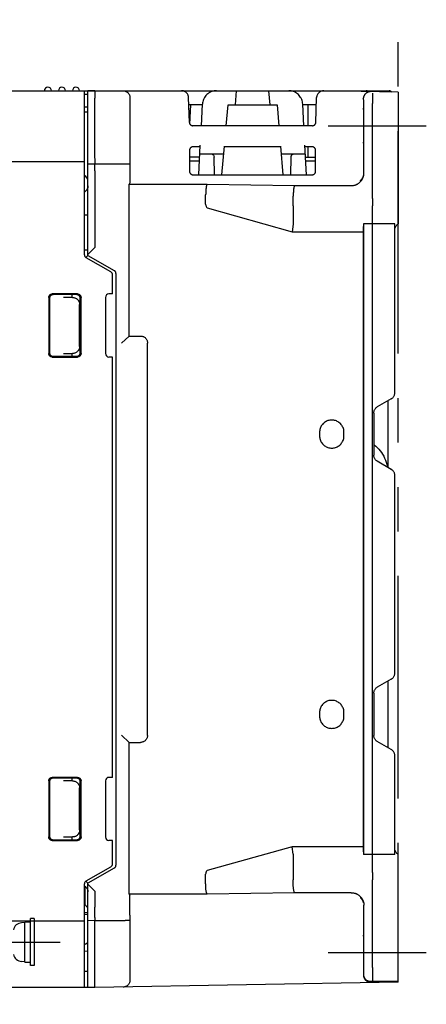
# Model space of a CAD drawing. Header units: millimetres. Extents: x 35 to 881, y -220 to 647.
# Tile 37 of 41: x 644 to 702, y 147 to 288. Entities that reach past the tile are written whole.
import ezdxf

# ---------------------------------------------------------------- set-up
doc = ezdxf.new("R2010")
doc.units = ezdxf.units.MM
doc.linetypes.add('PHANTOMX2', pattern=[127, 63.5, -12.7, 12.7, -12.7, 12.7, -12.7])
for name, color, linetype in [('10', 3, 'CONTINUOUS'), ('12', 7, 'CONTINUOUS'), ('17', 6, 'CONTINUOUS'), ('18', 1, 'PHANTOMX2')]:
    doc.layers.add(name, color=color, linetype=linetype)

msp = doc.modelspace()

# ---------------------------------------------------------------- linework, layer by layer
at = {"layer": '10'}
for p, q in [((559.51, 277.57), (696.71, 277.57)), ((653.21, 254.17), (653.21, 277.57)), ((653.21, 277.07), (653.71, 277.07)), ((654.71, 277.57), (653.71, 277.56)), ((653.71, 254.08), (653.71, 277.56)), ((654.72, 277.52), (654.71, 277.57)), ((654.71, 277.31), (654.71, 277.11)), ((654.71, 277.11), (654.71, 276.96)), ((654.71, 276.96), (654.71, 276.52)), ((674.89, 277.57), (674.71, 275.57)), ((679.71, 275.57), (679.54, 277.57)), ((698.01, 277.37), (687.37, 277.56)), ((694.33, 277.14), (694.33, 277.04)), ((694.33, 277.04), (694.33, 276.9)), ((694.33, 276.9), (694.33, 276.74)), ((698.01, 277.37), (698.01, 258.57)), ((654.71, 268.05), (654.71, 276.52)), ((659.71, 276.57), (659.71, 276.55)), ((659.71, 276.55), (659.71, 267.22)), ((668.2, 273.06), (668.07, 276.61)), ((670.05, 275.57), (668.11, 275.57)), ((668.27, 272.81), (668.41, 275.57)), ((669.9, 272.57), (670.06, 275.68)), ((673.45, 272.57), (673.71, 275.57)), ((673.71, 275.57), (680.71, 275.57)), ((680.71, 275.57), (680.98, 272.57)), ((684.53, 272.57), (684.37, 275.68)), ((686.32, 275.57), (684.38, 275.57)), ((685.1, 275.57), (685.09, 272.57)), ((686.23, 273.06), (686.36, 276.59)), ((693.02, 276.45), (693.02, 276.41)), ((693.11, 276.23), (693.02, 276.41)), ((693.11, 265.84), (693.11, 275.73)), ((694.32, 276.09), (694.31, 275.73)), ((694.31, 262.19), (694.31, 275.73)), ((694.33, 276.44), (694.32, 276.09)), ((694.33, 276.74), (694.33, 276.44)), ((653.21, 275.27), (653.71, 275.27)), ((653.21, 274.55), (653.71, 274.56)), ((693.06, 274.8), (693.05, 274.61)), ((693.05, 274.61), (693.05, 274.24)), ((693.05, 274.24), (693.05, 273.8)), ((693.08, 274.8), (693.07, 274.94)), ((693.08, 274.61), (693.08, 274.8)), ((693.08, 274.37), (693.08, 274.61)), ((693.09, 273.95), (693.08, 274.37)), ((693.05, 273.8), (693.05, 273.29)), ((693.05, 273.29), (693.05, 272.76)), ((693.05, 272.76), (693.05, 272.21)), ((693.09, 273.47), (693.09, 273.95)), ((693.09, 272.94), (693.09, 273.47)), ((693.09, 272.39), (693.09, 272.94)), ((685.73, 272.57), (668.7, 272.57)), ((693.05, 272.21), (693.05, 271.68)), ((693.05, 271.68), (693.05, 271.19)), ((693.08, 270.91), (693.09, 271.35)), ((693.09, 271.85), (693.09, 272.39)), ((693.09, 271.35), (693.09, 271.85)), ((693.05, 271.19), (693.05, 270.77)), ((693.05, 270.77), (693.05, 270.54)), ((693.05, 270.54), (693.06, 270.35)), ((693.06, 270.35), (693.06, 270.21)), ((693.08, 270.54), (693.08, 270.91)), ((693.08, 270.35), (693.08, 270.54)), ((668.22, 269.07), (668.22, 266.08)), ((669.74, 269.57), (668.72, 269.57)), ((669.53, 265.58), (669.75, 269.79)), ((669.69, 268.57), (673.1, 268.57)), ((672.84, 265.58), (673.2, 269.66)), ((681.24, 269.57), (673.19, 269.57)), ((681.59, 265.58), (681.23, 269.66)), ((681.33, 268.57), (684.74, 268.57)), ((684.9, 265.58), (684.68, 269.79)), ((685.71, 269.57), (684.69, 269.57)), ((685.08, 269.57), (685.08, 268.07)), ((686.21, 266.08), (686.21, 269.07)), ((559.54, 267.47), (653.21, 267.47)), ((653.71, 267.13), (654.71, 267.15)), ((654.71, 267.55), (654.71, 267.15)), ((654.71, 267.15), (659.71, 267.15)), ((659.71, 267.22), (659.71, 266.81)), ((669.66, 268.07), (668.22, 268.07)), ((668.22, 267.57), (669.63, 267.57)), ((671.77, 265.58), (671.72, 268.08)), ((682.66, 265.58), (682.71, 268.08)), ((684.77, 268.07), (686.21, 268.07)), ((684.8, 267.57), (686.21, 267.57)), ((654.71, 266.74), (654.71, 266.93)), ((654.71, 266.15), (654.71, 266.42)), ((654.71, 266.15), (654.71, 255.22)), ((659.71, 266.03), (659.7, 265.68)), ((659.71, 266.81), (659.71, 266.41)), ((659.71, 266.41), (659.71, 266.03)), ((659.67, 264.43), (659.59, 264.22)), ((659.59, 264.22), (670.72, 264.22)), ((668.72, 265.58), (685.71, 265.58)), ((670.72, 264.22), (683.22, 264.04)), ((692.59, 264.74), (692.59, 264.73)), ((693, 265.38), (692.99, 265.37)), ((692.99, 265.37), (692.99, 265.36)), ((692.99, 265.36), (692.99, 265.35)), ((693.01, 265.42), (693, 265.41)), ((693, 265.41), (693, 265.4)), ((693, 265.4), (693, 265.4)), ((693, 265.4), (693, 265.39)), ((693, 265.39), (693, 265.38)), ((693.02, 265.46), (693.01, 265.45)), ((693.01, 265.45), (693.01, 265.45)), ((693.01, 265.45), (693.01, 265.44)), ((693.01, 265.44), (693.01, 265.44)), ((693.01, 265.44), (693.01, 265.43)), ((693.01, 265.43), (693.01, 265.43)), ((693.01, 265.43), (693.01, 265.42)), ((693.02, 265.48), (693.02, 265.47)), ((693.02, 265.47), (693.02, 265.46)), ((693.02, 265.46), (693.02, 265.46)), ((693.02, 265.46), (693.02, 265.46)), ((659.57, 263.71), (659.58, 263.88)), ((659.57, 263.52), (659.57, 263.71)), ((659.57, 263.31), (659.57, 263.52)), ((659.57, 263.08), (659.57, 263.31)), ((659.57, 262.84), (659.57, 263.08)), ((659.57, 242.57), (659.57, 262.84)), ((683.22, 264.04), (691.29, 264.04)), ((670.51, 262.72), (670.51, 262.72)), ((670.51, 261.39), (670.51, 262.72)), ((683.01, 262.19), (683.01, 262.54)), ((694.31, 262.19), (694.32, 261.84)), ((694.32, 261.84), (694.32, 261.51)), ((670.72, 260.85), (682.87, 257.45)), ((683.01, 261.13), (683.01, 258.53)), ((694.31, 166.01), (694.31, 261.13)), ((653.71, 259.81), (653.21, 259.82)), ((693.04, 258.57), (693.03, 258.43)), ((694.31, 258.57), (693.04, 258.57)), ((693.04, 258.57), (693.04, 168.57)), ((697.51, 258.6), (694.31, 258.57)), ((697.51, 234.47), (697.51, 258.6)), ((683.01, 258.51), (682.87, 257.45)), ((682.87, 257.45), (693.01, 257.45)), ((693.01, 257.45), (693.02, 169.58)), ((653.71, 254.83), (653.21, 254.82)), ((654.71, 255.22), (653.71, 254.22)), ((653.41, 253.78), (653.71, 254.08)), ((656.96, 251.72), (653.46, 253.74)), ((653.71, 254.08), (657.46, 251.91)), ((657.21, 248.58), (657.21, 251.28)), ((657.71, 251.48), (657.71, 167.06)), ((648.11, 248.07), (648.11, 240.07)), ((648.22, 247.97), (648.22, 240.18)), ((652.22, 248.57), (648.61, 248.57)), ((652.11, 248.47), (648.72, 248.46)), ((651.44, 248.07), (650.23, 248.07)), ((651.44, 248.07), (651.44, 248.47)), ((651.52, 248.08), (651.44, 248.08)), ((652.61, 240.18), (652.61, 247.97)), ((652.72, 240.07), (652.72, 248.07)), ((656.21, 248.08), (656.21, 240.07)), ((657.21, 248.58), (656.71, 248.58)), ((652.52, 241.07), (652.52, 247.08)), ((659.57, 242.57), (658.52, 241.53)), ((659.57, 242.57), (661.21, 242.57)), ((662.21, 185.57), (662.21, 241.57)), ((648.61, 239.57), (652.22, 239.57)), ((648.72, 239.68), (652.11, 239.68)), ((650.23, 240.07), (651.44, 240.07)), ((651.44, 240.07), (651.52, 240.07)), ((651.44, 239.68), (651.44, 240.07)), ((657.21, 239.56), (656.71, 239.57)), ((657.21, 179.58), (657.21, 239.56)), ((697.01, 233.6), (695.01, 232.45)), ((696.51, 233.31), (696.51, 233.07)), ((696.51, 233.07), (696.51, 223.83)), ((694.51, 231.58), (694.51, 225.56)), ((686.76, 228.82), (686.76, 228.32)), ((690.26, 228.32), (690.26, 228.82)), ((696.06, 225.15), (696.18, 224.87)), ((697.01, 223.54), (695.01, 224.7)), ((696.28, 224.58), (696.37, 224.28)), ((696.37, 224.28), (696.43, 223.99)), ((696.43, 223.99), (696.45, 223.87)), ((697.51, 194.47), (697.51, 222.68)), ((697.01, 193.6), (695.01, 192.45)), ((696.51, 193.32), (696.51, 183.83)), ((694.51, 191.58), (694.51, 185.56)), ((686.76, 188.82), (686.76, 188.32)), ((690.26, 188.32), (690.26, 188.82)), ((659.57, 184.57), (658.52, 185.62)), ((659.57, 184.57), (661.21, 184.57)), ((659.57, 164.31), (659.57, 184.57)), ((697.01, 183.54), (695.01, 184.7)), ((697.51, 168.55), (697.51, 182.68)), ((648.11, 179.07), (648.11, 171.07)), ((648.22, 178.97), (648.22, 171.18)), ((652.22, 179.57), (648.61, 179.57)), ((652.11, 179.47), (648.72, 179.46)), ((651.44, 179.07), (650.23, 179.07)), ((651.44, 179.07), (651.44, 179.47)), ((651.52, 179.08), (651.44, 179.08)), ((652.61, 171.18), (652.61, 178.97)), ((652.72, 171.07), (652.72, 179.07)), ((656.21, 179.08), (656.21, 171.07)), ((657.21, 179.58), (656.71, 179.58)), ((652.52, 172.07), (652.52, 178.08)), ((648.61, 170.57), (652.22, 170.57)), ((648.72, 170.68), (652.11, 170.68)), ((650.23, 171.07), (651.44, 171.07)), ((651.44, 171.07), (651.52, 171.07)), ((651.44, 170.68), (651.44, 171.07)), ((657.21, 170.56), (656.71, 170.57)), ((657.21, 167.26), (657.21, 170.56)), ((682.87, 169.69), (670.72, 166.29)), ((693.01, 169.69), (682.87, 169.69)), ((683.01, 168.63), (682.87, 169.69)), ((683.01, 168.61), (683.01, 166.01)), ((694.31, 168.57), (693.04, 168.57)), ((697.51, 168.55), (694.31, 168.57)), ((698.01, 150.33), (698.01, 168.57)), ((653.46, 164.81), (656.96, 166.83)), ((657.46, 166.63), (653.71, 164.47)), ((683.01, 166.01), (683.01, 166.01)), ((694.31, 166.01), (694.32, 165.74)), ((653.71, 164.46), (653.41, 164.77)), ((653.71, 149.59), (653.71, 164.46)), ((670.51, 164.43), (670.51, 165.75)), ((683.01, 164.6), (683.01, 164.95)), ((694.31, 152.46), (694.31, 164.95)), ((694.32, 165.74), (694.32, 165.42)), ((653.21, 149.57), (653.21, 164.38)), ((653.31, 161.42), (653.31, 164.03)), ((653.71, 164.32), (654.71, 163.32)), ((654.71, 163.32), (654.71, 161.07)), ((659.57, 164.07), (659.57, 164.31)), ((659.57, 163.84), (659.57, 164.07)), ((659.57, 163.63), (659.57, 163.84)), ((659.57, 163.44), (659.57, 163.63)), ((659.58, 163.27), (659.57, 163.44)), ((659.58, 163.13), (659.58, 163.27)), ((683.22, 163.1), (670.72, 162.93)), ((691.29, 163.1), (683.22, 163.1)), ((670.72, 162.93), (659.59, 162.93)), ((659.59, 162.93), (659.67, 162.72)), ((659.7, 161.47), (659.7, 161.79)), ((692.99, 161.79), (693, 161.78)), ((693, 161.78), (693, 161.77)), ((693, 161.77), (693, 161.76)), ((693, 161.76), (693, 161.75)), ((693, 161.75), (693.01, 161.74)), ((693.01, 161.74), (693.01, 161.74)), ((693.01, 161.74), (693.01, 161.73)), ((693.01, 161.73), (693.01, 161.72)), ((693.01, 161.72), (693.01, 161.72)), ((693.01, 161.72), (693.01, 161.71)), ((693.01, 161.71), (693.01, 161.71)), ((693.01, 161.71), (693.02, 161.7)), ((693.02, 161.7), (693.02, 161.7)), ((693.02, 161.7), (693.02, 161.69)), ((693.02, 161.69), (693.02, 161.69)), ((693.02, 161.69), (693.02, 161.68)), ((693.02, 161.68), (693.02, 161.68)), ((693.02, 161.68), (693.02, 161.68)), ((653.71, 160.97), (653.21, 161.47)), ((653.71, 160.28), (653.21, 160.27)), ((654.71, 160.49), (654.71, 160.72)), ((654.71, 160.16), (654.71, 160.24)), ((659.71, 161.12), (659.7, 161.47)), ((659.71, 160.74), (659.71, 161.12)), ((659.71, 160.34), (659.71, 160.74)), ((659.71, 159.93), (659.71, 160.34)), ((693.11, 152.46), (693.11, 161.32)), ((636.64, 159.12), (653.21, 159.12)), ((653.71, 160.01), (653.21, 160)), ((654.71, 159.12), (653.71, 159.14)), ((654.71, 159.6), (654.71, 160.07)), ((658.71, 159.12), (654.71, 159.12)), ((654.71, 150.54), (654.71, 159.12)), ((654.72, 159.52), (654.72, 159.56)), ((654.72, 159.41), (654.72, 159.52)), ((659.71, 159.93), (659.71, 150.67)), ((693.06, 156.71), (693.05, 156.5)), ((693.05, 156.5), (693.05, 156.1)), ((693.05, 156.1), (693.05, 155.63)), ((693.08, 156.8), (693.07, 156.94)), ((693.08, 156.61), (693.08, 156.8)), ((693.08, 156.37), (693.08, 156.61)), ((693.09, 155.95), (693.08, 156.37)), ((653.71, 154.78), (653.21, 154.75)), ((653.71, 155.95), (653.31, 155.75)), ((693.05, 155.63), (693.05, 155.12)), ((693.05, 155.12), (693.05, 151.34)), ((693.09, 155.47), (693.09, 155.95)), ((693.09, 154.94), (693.09, 155.47)), ((693.09, 151.43), (693.09, 154.94)), ((653.71, 151.87), (653.21, 151.89)), ((694.31, 152.46), (694.32, 152.02)), ((694.32, 152.02), (694.33, 151.6)), ((654.71, 150.4), (654.71, 150.54)), ((654.71, 150.25), (654.71, 150.4)), ((698.01, 150.41), (694.06, 150.34)), ((698.01, 150.5), (694.11, 150.43)), ((694.33, 151.6), (694.33, 151.23)), ((694.33, 151.23), (694.33, 151.01)), ((694.33, 151.01), (694.34, 150.82)), ((653.21, 149.57), (638.06, 149.57)), ((654.71, 149.57), (653.21, 149.6)), ((698.01, 150.33), (654.71, 149.57)), ((654.71, 150.12), (654.71, 150.25)), ((654.71, 149.93), (654.71, 150.12)), ((654.71, 149.78), (654.71, 149.93)), ((654.71, 149.67), (654.71, 149.78)), ((654.71, 149.63), (654.71, 149.67)), ((654.71, 149.57), (654.71, 149.6))]:
    msp.add_line(p, q, dxfattribs=at)
for points in [[(654.72, 277.52), (654.71, 277.51), (654.71, 277.5), (654.71, 277.47), (654.71, 277.44), (654.71, 277.41), (654.71, 277.31)], [(658.73, 277.57), (658.84, 277.56), (658.94, 277.54), (659.03, 277.51), (659.13, 277.48), (659.21, 277.43), (659.29, 277.38), (659.37, 277.32), (659.43, 277.26), (659.49, 277.19), (659.54, 277.13), (659.58, 277.06), (659.62, 276.99), (659.65, 276.92), (659.67, 276.85), (659.69, 276.78), (659.7, 276.71), (659.71, 276.64), (659.71, 276.57)], [(668.07, 276.61), (668.07, 276.7), (668.05, 276.79), (668.03, 276.87), (668, 276.96), (667.96, 277.04), (667.91, 277.12), (667.86, 277.19), (667.8, 277.26), (667.74, 277.32), (667.67, 277.38), (667.59, 277.43), (667.51, 277.47), (667.43, 277.51), (667.34, 277.54), (667.25, 277.56), (667.16, 277.57), (667.07, 277.57)], [(672.06, 277.57), (671.89, 277.57), (671.72, 277.55), (671.56, 277.51), (671.39, 277.46), (671.24, 277.4), (671.09, 277.32), (670.94, 277.24), (670.81, 277.14), (670.68, 277.02), (670.56, 276.9), (670.46, 276.77), (670.36, 276.63), (670.28, 276.49), (670.21, 276.33), (670.15, 276.18), (670.1, 276.01), (670.07, 275.85), (670.06, 275.68)], [(684.37, 275.68), (684.35, 275.85), (684.32, 276.01), (684.28, 276.18), (684.22, 276.33), (684.15, 276.49), (684.07, 276.63), (683.97, 276.77), (683.87, 276.9), (683.75, 277.02), (683.62, 277.14), (683.49, 277.24), (683.34, 277.32), (683.19, 277.4), (683.04, 277.46), (682.87, 277.51), (682.71, 277.55), (682.54, 277.57), (682.37, 277.57)], [(687.37, 277.56), (687.28, 277.55), (687.19, 277.54), (687.1, 277.52), (687.01, 277.5), (686.93, 277.46), (686.85, 277.42), (686.77, 277.37), (686.7, 277.31), (686.63, 277.25), (686.57, 277.18), (686.52, 277.11), (686.47, 277.03), (686.43, 276.95), (686.4, 276.86), (686.38, 276.77), (686.36, 276.68), (686.36, 276.59)], [(687.86, 277.55), (687.88, 277.55), (687.95, 277.57), (688.02, 277.57)], [(694.33, 277.23), (694.33, 277.22), (694.33, 277.2), (694.33, 277.18), (694.33, 277.14)], [(693.07, 275.07), (693.07, 275.07), (693.06, 275.06), (693.06, 275.03), (693.06, 274.99), (693.06, 274.94), (693.06, 274.8)], [(693.07, 274.94), (693.07, 274.99), (693.07, 275.03), (693.07, 275.06), (693.07, 275.07), (693.07, 275.07)], [(668.2, 273.06), (668.2, 273), (668.21, 272.95), (668.23, 272.9), (668.25, 272.85), (668.28, 272.8), (668.31, 272.75), (668.35, 272.71), (668.39, 272.68), (668.44, 272.65), (668.49, 272.62), (668.54, 272.6), (668.59, 272.59), (668.64, 272.58), (668.7, 272.57)], [(685.73, 272.57), (685.79, 272.58), (685.84, 272.59), (685.89, 272.6), (685.94, 272.62), (685.99, 272.65), (686.04, 272.68), (686.08, 272.71), (686.12, 272.75), (686.15, 272.8), (686.18, 272.85), (686.2, 272.9), (686.22, 272.95), (686.23, 273), (686.23, 273.06)], [(693.06, 270.21), (693.06, 270.15), (693.06, 270.12), (693.06, 270.09), (693.07, 270.08), (693.07, 270.07)], [(693.07, 270.07), (693.07, 270.08), (693.07, 270.09), (693.07, 270.12), (693.07, 270.15), (693.07, 270.21), (693.08, 270.35)], [(668.72, 269.57), (668.66, 269.57), (668.61, 269.56), (668.56, 269.55), (668.51, 269.53), (668.47, 269.5), (668.42, 269.48), (668.38, 269.44), (668.35, 269.41), (668.31, 269.37), (668.28, 269.32), (668.26, 269.27), (668.24, 269.23), (668.23, 269.18), (668.22, 269.12), (668.22, 269.07)], [(671.22, 268.57), (671.26, 268.57), (671.3, 268.57), (671.34, 268.56), (671.38, 268.55), (671.43, 268.53), (671.47, 268.51), (671.51, 268.48), (671.56, 268.45), (671.6, 268.41), (671.64, 268.36), (671.67, 268.3), (671.7, 268.23), (671.72, 268.16), (671.72, 268.08)], [(682.71, 268.08), (682.71, 268.16), (682.73, 268.23), (682.76, 268.3), (682.79, 268.36), (682.83, 268.41), (682.87, 268.45), (682.92, 268.48), (682.96, 268.51), (683, 268.53), (683.05, 268.55), (683.09, 268.56), (683.13, 268.57), (683.17, 268.57), (683.21, 268.57)], [(686.21, 269.07), (686.21, 269.12), (686.2, 269.18), (686.19, 269.23), (686.17, 269.27), (686.15, 269.32), (686.12, 269.37), (686.08, 269.41), (686.05, 269.44), (686.01, 269.48), (685.96, 269.5), (685.92, 269.53), (685.87, 269.55), (685.82, 269.56), (685.76, 269.57), (685.71, 269.57)], [(654.72, 267.75), (654.72, 267.79), (654.71, 268.05)], [(654.71, 267.55), (654.72, 267.55), (654.72, 267.57), (654.72, 267.58), (654.72, 267.61), (654.72, 267.63), (654.72, 267.75)], [(654.71, 266.93), (654.71, 267.03), (654.71, 267.07), (654.71, 267.1), (654.71, 267.13), (654.71, 267.14), (654.71, 267.15)], [(654.71, 266.42), (654.71, 266.66), (654.71, 266.74)], [(659.7, 265.68), (659.7, 265.36), (659.7, 265.21), (659.7, 265.08), (659.69, 264.96), (659.69, 264.84), (659.69, 264.75), (659.68, 264.66), (659.68, 264.59), (659.68, 264.53), (659.67, 264.48), (659.67, 264.45), (659.67, 264.43)], [(668.22, 266.08), (668.22, 266.02), (668.23, 265.97), (668.24, 265.92), (668.26, 265.87), (668.29, 265.83), (668.31, 265.78), (668.35, 265.74), (668.38, 265.71), (668.42, 265.67), (668.47, 265.64), (668.52, 265.62), (668.56, 265.6), (668.61, 265.59), (668.67, 265.58), (668.72, 265.58)], [(685.71, 265.58), (685.76, 265.58), (685.82, 265.59), (685.87, 265.6), (685.91, 265.62), (685.96, 265.64), (686.01, 265.67), (686.05, 265.71), (686.08, 265.74), (686.12, 265.78), (686.14, 265.83), (686.17, 265.87), (686.19, 265.92), (686.2, 265.97), (686.21, 266.02), (686.21, 266.08)], [(659.58, 263.88), (659.58, 264.02), (659.58, 264.07), (659.58, 264.12), (659.59, 264.16), (659.59, 264.19), (659.59, 264.21), (659.59, 264.22)], [(692.99, 265.35), (692.98, 265.34), (692.98, 265.34), (692.98, 265.33), (692.98, 265.33), (692.98, 265.32), (692.97, 265.31), (692.97, 265.31), (692.97, 265.3), (692.97, 265.29), (692.96, 265.28), (692.96, 265.27), (692.96, 265.27), (692.95, 265.26), (692.95, 265.25), (692.95, 265.24), (692.94, 265.22), (692.94, 265.21), (692.93, 265.2), (692.92, 265.19), (692.92, 265.17), (692.91, 265.16), (692.91, 265.15), (692.9, 265.13), (692.89, 265.12), (692.88, 265.11), (692.88, 265.1), (692.87, 265.08), (692.87, 265.07), (692.86, 265.06), (692.85, 265.05), (692.85, 265.04), (692.84, 265.03), (692.84, 265.02), (692.83, 265.01), (692.82, 265.01), (692.82, 265), (692.81, 264.99), (692.81, 264.98), (692.8, 264.97), (692.8, 264.97), (692.79, 264.96), (692.79, 264.95), (692.78, 264.95), (692.78, 264.94), (692.77, 264.93), (692.77, 264.93), (692.76, 264.92), (692.76, 264.91), (692.75, 264.91), (692.75, 264.9), (692.75, 264.9), (692.74, 264.89), (692.74, 264.88), (692.73, 264.88), (692.73, 264.87), (692.72, 264.87), (692.72, 264.86), (692.71, 264.86), (692.71, 264.85), (692.71, 264.85), (692.7, 264.84), (692.7, 264.84), (692.69, 264.83), (692.69, 264.83), (692.68, 264.83), (692.68, 264.82), (692.68, 264.82), (692.67, 264.81), (692.67, 264.81), (692.66, 264.8), (692.66, 264.8), (692.66, 264.8), (692.65, 264.79), (692.65, 264.79), (692.65, 264.79), (692.64, 264.78), (692.64, 264.78), (692.63, 264.77), (692.63, 264.77), (692.63, 264.77), (692.62, 264.76), (692.62, 264.76), (692.62, 264.76), (692.61, 264.75), (692.61, 264.75), (692.6, 264.75), (692.6, 264.74), (692.6, 264.74), (692.59, 264.74)], [(693.02, 265.47), (693.02, 265.47), (693.02, 265.47)], [(653.71, 264), (653.71, 263.91), (653.7, 263.82), (653.68, 263.73), (653.65, 263.65), (653.62, 263.56), (653.57, 263.49), (653.53, 263.41), (653.47, 263.34), (653.41, 263.28), (653.34, 263.22), (653.27, 263.16), (653.21, 263.13)], [(694.32, 261.51), (694.32, 261.22), (694.31, 261.13)], [(697.51, 257.71), (697.52, 257.81), (697.54, 257.92), (697.56, 258.02), (697.6, 258.11), (697.65, 258.2), (697.7, 258.28), (697.75, 258.36), (697.82, 258.42), (697.88, 258.48), (697.95, 258.53), (698.01, 258.57)], [(683.01, 258.53), (683.01, 258.52), (683.01, 258.51)], [(693.03, 258.43), (693.03, 258.33), (693.03, 258.24), (693.02, 258.13), (693.02, 258.03), (693.02, 257.92), (693.02, 257.8), (693.02, 257.69), (693.02, 257.57), (693.01, 257.45)], [(657.71, 251.48), (657.71, 251.53), (657.7, 251.59), (657.69, 251.64), (657.67, 251.69), (657.64, 251.73), (657.61, 251.78), (657.58, 251.82), (657.54, 251.85), (657.5, 251.89), (657.46, 251.91)], [(648.11, 248.07), (648.12, 248.13), (648.13, 248.18), (648.14, 248.23), (648.16, 248.28), (648.18, 248.32), (648.21, 248.37), (648.24, 248.41), (648.28, 248.45), (648.32, 248.48), (648.36, 248.51), (648.41, 248.53), (648.46, 248.55), (648.51, 248.56), (648.56, 248.57), (648.61, 248.57)], [(648.72, 248.46), (648.67, 248.46), (648.62, 248.45), (648.57, 248.44), (648.52, 248.42), (648.47, 248.4), (648.43, 248.37), (648.39, 248.34), (648.35, 248.3), (648.32, 248.26), (648.29, 248.22), (648.27, 248.17), (648.25, 248.12), (648.23, 248.07), (648.23, 248.02), (648.22, 247.97)], [(651.52, 248.08), (651.6, 248.07), (651.69, 248.06), (651.78, 248.04), (651.86, 248.02), (651.94, 247.99), (652.02, 247.94), (652.09, 247.9), (652.16, 247.84), (652.22, 247.79), (652.28, 247.72), (652.34, 247.65), (652.38, 247.58), (652.42, 247.5), (652.46, 247.42), (652.48, 247.34), (652.5, 247.25), (652.51, 247.16), (652.52, 247.08)], [(652.61, 247.97), (652.61, 248.02), (652.6, 248.07), (652.59, 248.12), (652.57, 248.17), (652.55, 248.22), (652.52, 248.26), (652.48, 248.3), (652.45, 248.34), (652.41, 248.37), (652.36, 248.4), (652.32, 248.42), (652.27, 248.44), (652.22, 248.46), (652.17, 248.46), (652.11, 248.47)], [(652.22, 248.57), (652.27, 248.57), (652.32, 248.56), (652.37, 248.55), (652.42, 248.53), (652.47, 248.51), (652.51, 248.48), (652.55, 248.45), (652.59, 248.41), (652.62, 248.37), (652.65, 248.32), (652.68, 248.28), (652.7, 248.23), (652.71, 248.18), (652.72, 248.13), (652.72, 248.07)], [(661.21, 242.57), (661.3, 242.57), (661.39, 242.56), (661.47, 242.54), (661.56, 242.51), (661.64, 242.48), (661.71, 242.44), (661.79, 242.39), (661.86, 242.34), (661.92, 242.28), (661.98, 242.22), (662.03, 242.15), (662.08, 242.07), (662.12, 242), (662.15, 241.92), (662.18, 241.83), (662.2, 241.75), (662.21, 241.66), (662.21, 241.57)], [(652.52, 241.07), (652.51, 240.98), (652.5, 240.9), (652.48, 240.81), (652.46, 240.73), (652.42, 240.65), (652.38, 240.57), (652.34, 240.49), (652.28, 240.43), (652.22, 240.36), (652.16, 240.3), (652.09, 240.25), (652.02, 240.2), (651.94, 240.16), (651.86, 240.13), (651.78, 240.1), (651.69, 240.08), (651.6, 240.07), (651.52, 240.07)], [(648.61, 239.57), (648.56, 239.58), (648.51, 239.58), (648.46, 239.6), (648.41, 239.62), (648.36, 239.64), (648.32, 239.67), (648.28, 239.7), (648.24, 239.74), (648.21, 239.78), (648.18, 239.82), (648.16, 239.87), (648.14, 239.92), (648.13, 239.97), (648.12, 240.02), (648.11, 240.07)], [(648.22, 240.18), (648.23, 240.13), (648.23, 240.08), (648.25, 240.03), (648.27, 239.98), (648.29, 239.93), (648.32, 239.89), (648.35, 239.85), (648.39, 239.81), (648.43, 239.78), (648.47, 239.75), (648.52, 239.73), (648.57, 239.71), (648.62, 239.69), (648.67, 239.68), (648.72, 239.68)], [(652.11, 239.68), (652.17, 239.68), (652.22, 239.69), (652.27, 239.71), (652.32, 239.72), (652.36, 239.75), (652.41, 239.78), (652.45, 239.81), (652.48, 239.85), (652.52, 239.89), (652.55, 239.93), (652.57, 239.98), (652.59, 240.03), (652.6, 240.08), (652.61, 240.13), (652.61, 240.18)], [(652.72, 240.07), (652.72, 240.02), (652.71, 239.97), (652.7, 239.92), (652.68, 239.87), (652.65, 239.82), (652.62, 239.78), (652.59, 239.74), (652.55, 239.7), (652.51, 239.67), (652.47, 239.64), (652.42, 239.62), (652.37, 239.6), (652.32, 239.58), (652.27, 239.58), (652.22, 239.57)], [(697.01, 233.6), (697.09, 233.65), (697.16, 233.7), (697.22, 233.76), (697.28, 233.83), (697.33, 233.9), (697.38, 233.97), (697.42, 234.05), (697.45, 234.13), (697.48, 234.21), (697.5, 234.3), (697.51, 234.38), (697.51, 234.47)], [(694.51, 231.58), (694.52, 231.67), (694.53, 231.76), (694.55, 231.84), (694.58, 231.93), (694.61, 232.01), (694.65, 232.08), (694.7, 232.16), (694.75, 232.23), (694.81, 232.29), (694.87, 232.35), (694.94, 232.4), (695.01, 232.45)], [(690.26, 228.82), (690.26, 228.96), (690.24, 229.1), (690.22, 229.23), (690.18, 229.36), (690.13, 229.49), (690.07, 229.62), (690.01, 229.74), (689.93, 229.85), (689.85, 229.96), (689.75, 230.06), (689.65, 230.15), (689.54, 230.24), (689.43, 230.32), (689.31, 230.38), (689.18, 230.44), (689.06, 230.49), (688.92, 230.53), (688.79, 230.55), (688.65, 230.57), (688.51, 230.57), (688.38, 230.57), (688.24, 230.55), (688.11, 230.53), (687.97, 230.49), (687.84, 230.44), (687.72, 230.38), (687.6, 230.32), (687.49, 230.24), (687.38, 230.15), (687.28, 230.06), (687.18, 229.96), (687.1, 229.85), (687.02, 229.74), (686.96, 229.62), (686.9, 229.49), (686.85, 229.36), (686.81, 229.23), (686.79, 229.1), (686.77, 228.96), (686.76, 228.82)], [(686.76, 228.32), (686.77, 228.19), (686.79, 228.05), (686.81, 227.92), (686.85, 227.78), (686.9, 227.65), (686.96, 227.53), (687.02, 227.41), (687.1, 227.3), (687.18, 227.19), (687.28, 227.09), (687.38, 226.99), (687.49, 226.91), (687.6, 226.83), (687.72, 226.76), (687.84, 226.71), (687.97, 226.66), (688.11, 226.62), (688.24, 226.6), (688.38, 226.58), (688.51, 226.57), (688.65, 226.58), (688.79, 226.6), (688.92, 226.62), (689.06, 226.66), (689.18, 226.71), (689.31, 226.76), (689.43, 226.83), (689.54, 226.91), (689.65, 226.99), (689.75, 227.09), (689.85, 227.19), (689.93, 227.3), (690.01, 227.41), (690.07, 227.53), (690.13, 227.65), (690.18, 227.78), (690.22, 227.92), (690.24, 228.05), (690.26, 228.19), (690.26, 228.32)], [(694.51, 227.07), (694.56, 227.04), (694.79, 226.85), (695.02, 226.64), (695.23, 226.42), (695.43, 226.19), (695.61, 225.94), (695.78, 225.69), (695.93, 225.42), (696.06, 225.15)], [(694.51, 227.07), (694.56, 227.04), (694.79, 226.85), (695.02, 226.64), (695.23, 226.42), (695.43, 226.19)], [(695.01, 224.7), (694.94, 224.74), (694.87, 224.8), (694.81, 224.86), (694.75, 224.92), (694.7, 224.99), (694.65, 225.06), (694.61, 225.14), (694.58, 225.22), (694.55, 225.3), (694.53, 225.39), (694.52, 225.48), (694.51, 225.56)], [(695.61, 225.94), (695.78, 225.69), (695.93, 225.42), (696.06, 225.15)], [(696.18, 224.87), (696.28, 224.58), (696.37, 224.28)], [(697.51, 222.68), (697.51, 222.76), (697.5, 222.85), (697.48, 222.94), (697.45, 223.02), (697.42, 223.1), (697.38, 223.18), (697.33, 223.25), (697.28, 223.32), (697.22, 223.38), (697.16, 223.44), (697.09, 223.5), (697.01, 223.54)], [(697.01, 193.6), (697.09, 193.65), (697.16, 193.7), (697.22, 193.76), (697.28, 193.83), (697.33, 193.9), (697.38, 193.97), (697.42, 194.05), (697.45, 194.13), (697.48, 194.21), (697.5, 194.3), (697.51, 194.38), (697.51, 194.47)], [(694.51, 191.58), (694.52, 191.67), (694.53, 191.76), (694.55, 191.84), (694.58, 191.93), (694.61, 192.01), (694.65, 192.08), (694.7, 192.16), (694.75, 192.23), (694.81, 192.29), (694.87, 192.35), (694.94, 192.4), (695.01, 192.45)], [(690.26, 188.82), (690.26, 188.96), (690.24, 189.1), (690.22, 189.23), (690.18, 189.36), (690.13, 189.49), (690.07, 189.62), (690.01, 189.74), (689.93, 189.85), (689.85, 189.96), (689.75, 190.06), (689.65, 190.15), (689.54, 190.24), (689.43, 190.32), (689.31, 190.38), (689.18, 190.44), (689.06, 190.49), (688.92, 190.53), (688.79, 190.55), (688.65, 190.57), (688.51, 190.57), (688.38, 190.57), (688.24, 190.55), (688.11, 190.53), (687.97, 190.49), (687.84, 190.44), (687.72, 190.38), (687.6, 190.32), (687.49, 190.24), (687.38, 190.15), (687.28, 190.06), (687.18, 189.96), (687.1, 189.85), (687.02, 189.74), (686.96, 189.62), (686.9, 189.49), (686.85, 189.36), (686.81, 189.23), (686.79, 189.1), (686.77, 188.96), (686.76, 188.82)], [(686.76, 188.32), (686.77, 188.19), (686.79, 188.05), (686.81, 187.92), (686.85, 187.78), (686.9, 187.65), (686.96, 187.53), (687.02, 187.41), (687.1, 187.3), (687.18, 187.19), (687.28, 187.09), (687.38, 186.99), (687.49, 186.91), (687.6, 186.83), (687.72, 186.76), (687.84, 186.71), (687.97, 186.66), (688.11, 186.62), (688.24, 186.6), (688.38, 186.58), (688.51, 186.57), (688.65, 186.58), (688.79, 186.6), (688.92, 186.62), (689.06, 186.66), (689.18, 186.71), (689.31, 186.76), (689.43, 186.83), (689.54, 186.91), (689.65, 186.99), (689.75, 187.09), (689.85, 187.19), (689.93, 187.3), (690.01, 187.41), (690.07, 187.53), (690.13, 187.65), (690.18, 187.78), (690.22, 187.92), (690.24, 188.05), (690.26, 188.19), (690.26, 188.32)], [(662.21, 185.57), (662.21, 185.49), (662.2, 185.4), (662.18, 185.31), (662.15, 185.23), (662.12, 185.15), (662.08, 185.07), (662.03, 185), (661.98, 184.93), (661.92, 184.87), (661.86, 184.81), (661.79, 184.75), (661.71, 184.71), (661.64, 184.67), (661.56, 184.63), (661.47, 184.61), (661.39, 184.59), (661.3, 184.58), (661.21, 184.57)], [(695.01, 184.7), (694.94, 184.74), (694.87, 184.8), (694.81, 184.86), (694.75, 184.92), (694.7, 184.99), (694.65, 185.06), (694.61, 185.14), (694.58, 185.22), (694.55, 185.3), (694.53, 185.39), (694.52, 185.48), (694.51, 185.56)], [(697.51, 182.68), (697.51, 182.76), (697.5, 182.85), (697.48, 182.94), (697.45, 183.02), (697.42, 183.1), (697.38, 183.18), (697.33, 183.25), (697.28, 183.32), (697.22, 183.38), (697.16, 183.44), (697.09, 183.5), (697.01, 183.54)], [(648.11, 179.07), (648.12, 179.13), (648.13, 179.18), (648.14, 179.23), (648.16, 179.28), (648.18, 179.32), (648.21, 179.37), (648.24, 179.41), (648.28, 179.45), (648.32, 179.48), (648.36, 179.51), (648.41, 179.53), (648.46, 179.55), (648.51, 179.56), (648.56, 179.57), (648.61, 179.57)], [(648.72, 179.46), (648.67, 179.46), (648.62, 179.45), (648.57, 179.44), (648.52, 179.42), (648.47, 179.4), (648.43, 179.37), (648.39, 179.34), (648.35, 179.3), (648.32, 179.26), (648.29, 179.22), (648.27, 179.17), (648.25, 179.12), (648.23, 179.07), (648.23, 179.02), (648.22, 178.97)], [(651.52, 179.08), (651.6, 179.07), (651.69, 179.06), (651.78, 179.04), (651.86, 179.02), (651.94, 178.99), (652.02, 178.94), (652.09, 178.9), (652.16, 178.84), (652.22, 178.79), (652.28, 178.72), (652.34, 178.65), (652.38, 178.58), (652.42, 178.5), (652.46, 178.42), (652.48, 178.34), (652.5, 178.25), (652.51, 178.16), (652.52, 178.08)], [(652.61, 178.97), (652.61, 179.02), (652.6, 179.07), (652.59, 179.12), (652.57, 179.17), (652.55, 179.22), (652.52, 179.26), (652.48, 179.3), (652.45, 179.34), (652.41, 179.37), (652.36, 179.4), (652.32, 179.42), (652.27, 179.44), (652.22, 179.46), (652.17, 179.46), (652.11, 179.47)], [(652.22, 179.57), (652.27, 179.57), (652.32, 179.56), (652.37, 179.55), (652.42, 179.53), (652.47, 179.51), (652.51, 179.48), (652.55, 179.45), (652.59, 179.41), (652.62, 179.37), (652.65, 179.32), (652.68, 179.28), (652.7, 179.23), (652.71, 179.18), (652.72, 179.13), (652.72, 179.07)], [(652.52, 172.07), (652.51, 171.98), (652.5, 171.9), (652.48, 171.81), (652.46, 171.73), (652.42, 171.65), (652.38, 171.57), (652.34, 171.49), (652.28, 171.43), (652.22, 171.36), (652.16, 171.3), (652.09, 171.25), (652.02, 171.2), (651.94, 171.16), (651.86, 171.13), (651.78, 171.1), (651.69, 171.08), (651.6, 171.07), (651.52, 171.07)], [(648.61, 170.57), (648.56, 170.58), (648.51, 170.58), (648.46, 170.6), (648.41, 170.62), (648.36, 170.64), (648.32, 170.67), (648.28, 170.7), (648.24, 170.74), (648.21, 170.78), (648.18, 170.82), (648.16, 170.87), (648.14, 170.92), (648.13, 170.97), (648.12, 171.02), (648.11, 171.07)], [(648.22, 171.18), (648.23, 171.13), (648.23, 171.08), (648.25, 171.03), (648.27, 170.98), (648.29, 170.93), (648.32, 170.89), (648.35, 170.85), (648.39, 170.81), (648.43, 170.78), (648.47, 170.75), (648.52, 170.73), (648.57, 170.71), (648.62, 170.69), (648.67, 170.68), (648.72, 170.68)], [(652.11, 170.68), (652.17, 170.68), (652.22, 170.69), (652.27, 170.71), (652.32, 170.72), (652.36, 170.75), (652.41, 170.78), (652.45, 170.81), (652.48, 170.85), (652.52, 170.89), (652.55, 170.93), (652.57, 170.98), (652.59, 171.03), (652.6, 171.08), (652.61, 171.13), (652.61, 171.18)], [(652.72, 171.07), (652.72, 171.02), (652.71, 170.97), (652.7, 170.92), (652.68, 170.87), (652.65, 170.82), (652.62, 170.78), (652.59, 170.74), (652.55, 170.7), (652.51, 170.67), (652.47, 170.64), (652.42, 170.62), (652.37, 170.6), (652.32, 170.58), (652.27, 170.58), (652.22, 170.57)], [(683.01, 168.63), (683.01, 168.62), (683.01, 168.61)], [(693.02, 169.58), (693.02, 169.46), (693.02, 169.34), (693.02, 169.23), (693.02, 169.12), (693.02, 169.01), (693.03, 168.91), (693.03, 168.81), (693.03, 168.72), (693.04, 168.57)], [(698.01, 168.57), (697.95, 168.62), (697.88, 168.67), (697.82, 168.72), (697.75, 168.79), (697.7, 168.86), (697.65, 168.94), (697.6, 169.03), (697.56, 169.13), (697.54, 169.23), (697.52, 169.33), (697.51, 169.44)], [(657.46, 166.63), (657.5, 166.66), (657.54, 166.69), (657.58, 166.73), (657.61, 166.77), (657.64, 166.82), (657.67, 166.86), (657.69, 166.91), (657.7, 166.96), (657.71, 167.01), (657.71, 167.06)], [(670.72, 166.29), (670.68, 166.25), (670.64, 166.19), (670.6, 166.13), (670.57, 166.06), (670.55, 165.99), (670.53, 165.92), (670.52, 165.84), (670.51, 165.75)], [(683.01, 166.01), (683.01, 165.92), (683.01, 165.74)], [(670.72, 162.93), (670.7, 162.94), (670.69, 162.96), (670.67, 162.99), (670.66, 163.03), (670.64, 163.08), (670.63, 163.13), (670.61, 163.2), (670.6, 163.27), (670.58, 163.35), (670.57, 163.44), (670.56, 163.53), (670.55, 163.63), (670.54, 163.74), (670.53, 163.84), (670.53, 163.96), (670.52, 164.07), (670.52, 164.19), (670.52, 164.31), (670.51, 164.43)], [(683.01, 165.74), (683.01, 165.64), (683.01, 165.53), (683.01, 165.42), (683.01, 165.31), (683.01, 165.2), (683.01, 165.08), (683.01, 164.97)], [(683.01, 164.95), (683.01, 164.96), (683.01, 164.97)], [(683.22, 163.1), (683.2, 163.11), (683.19, 163.13), (683.17, 163.16), (683.16, 163.2), (683.14, 163.25), (683.13, 163.31), (683.11, 163.37), (683.1, 163.45), (683.08, 163.53), (683.07, 163.61), (683.06, 163.71), (683.05, 163.81), (683.04, 163.91), (683.03, 164.02), (683.03, 164.13), (683.02, 164.25), (683.02, 164.36), (683.02, 164.48), (683.01, 164.6)], [(694.32, 165.42), (694.32, 165.07), (694.31, 164.95)], [(653.21, 164.09), (653.27, 164.06), (653.34, 164.01), (653.41, 163.95), (653.47, 163.88), (653.53, 163.81), (653.57, 163.74), (653.62, 163.66), (653.65, 163.58), (653.68, 163.49), (653.7, 163.41), (653.71, 163.32), (653.71, 163.23)], [(659.59, 162.93), (659.59, 162.94), (659.59, 162.96), (659.59, 162.99), (659.58, 163.03), (659.58, 163.07), (659.58, 163.13)], [(659.7, 161.79), (659.7, 161.93), (659.7, 162.07), (659.69, 162.19), (659.69, 162.3), (659.69, 162.4), (659.68, 162.49), (659.68, 162.56), (659.68, 162.62), (659.67, 162.67), (659.67, 162.7), (659.67, 162.72)], [(692.58, 162.43), (692.59, 162.42), (692.59, 162.42), (692.59, 162.42), (692.6, 162.42), (692.6, 162.41), (692.6, 162.41), (692.61, 162.41), (692.61, 162.4), (692.61, 162.4), (692.62, 162.4), (692.62, 162.39), (692.63, 162.39), (692.63, 162.39), (692.63, 162.38), (692.64, 162.38), (692.64, 162.37), (692.64, 162.37), (692.65, 162.37), (692.65, 162.36), (692.66, 162.36), (692.66, 162.36), (692.66, 162.35), (692.67, 162.35), (692.67, 162.34), (692.68, 162.34), (692.68, 162.33), (692.69, 162.33), (692.69, 162.32), (692.69, 162.32), (692.7, 162.32), (692.7, 162.31), (692.71, 162.31), (692.71, 162.3), (692.72, 162.29), (692.72, 162.29), (692.73, 162.28), (692.73, 162.28), (692.74, 162.27), (692.74, 162.27), (692.74, 162.26), (692.75, 162.25), (692.75, 162.25), (692.76, 162.24), (692.76, 162.24), (692.77, 162.23), (692.77, 162.22), (692.78, 162.21), (692.79, 162.21), (692.79, 162.2), (692.8, 162.19), (692.8, 162.18), (692.81, 162.18), (692.81, 162.17), (692.82, 162.16), (692.82, 162.15), (692.83, 162.14), (692.84, 162.13), (692.84, 162.12), (692.85, 162.11), (692.86, 162.1), (692.86, 162.09), (692.87, 162.08), (692.88, 162.06), (692.88, 162.05), (692.89, 162.04), (692.9, 162.03), (692.9, 162.01), (692.91, 162), (692.92, 161.98), (692.92, 161.97), (692.93, 161.96), (692.93, 161.95), (692.94, 161.94), (692.94, 161.92), (692.95, 161.91), (692.95, 161.9), (692.96, 161.89), (692.96, 161.89), (692.96, 161.88), (692.97, 161.87), (692.97, 161.86), (692.97, 161.85), (692.97, 161.85), (692.98, 161.84), (692.98, 161.83), (692.98, 161.83), (692.98, 161.82), (692.98, 161.82), (692.99, 161.81), (692.99, 161.8)], [(692.99, 161.8), (692.99, 161.79), (692.99, 161.79)], [(693.02, 161.69), (693.02, 161.69), (693.02, 161.69)], [(654.71, 160.72), (654.71, 160.98), (654.71, 161.07)], [(654.71, 160.24), (654.71, 160.42), (654.71, 160.49)], [(654.71, 160.07), (654.71, 160.08), (654.71, 160.1), (654.71, 160.12), (654.71, 160.16)], [(654.72, 159.56), (654.72, 159.58), (654.72, 159.59), (654.71, 159.6)], [(654.71, 159.12), (654.72, 159.18), (654.72, 159.41)], [(693.07, 157.07), (693.07, 157.07), (693.06, 157.06), (693.06, 157.03), (693.06, 156.99), (693.06, 156.94), (693.06, 156.87), (693.06, 156.71)], [(693.07, 156.94), (693.07, 156.99), (693.07, 157.03), (693.07, 157.06), (693.07, 157.07), (693.07, 157.07)], [(659.71, 150.67), (659.71, 150.6), (659.71, 150.53), (659.69, 150.46), (659.68, 150.39), (659.65, 150.32), (659.62, 150.24), (659.59, 150.17), (659.55, 150.1), (659.5, 150.04), (659.44, 149.97), (659.38, 149.91), (659.31, 149.85), (659.23, 149.79), (659.14, 149.75), (659.05, 149.71), (658.95, 149.68), (658.85, 149.66), (658.75, 149.65)], [(693.05, 151.34), (693.05, 151.26), (693.06, 151.17), (693.08, 151.08), (693.11, 151), (693.14, 150.92), (693.18, 150.84), (693.23, 150.76), (693.28, 150.7), (693.34, 150.63), (693.41, 150.57), (693.48, 150.52), (693.56, 150.47), (693.63, 150.43), (693.72, 150.4), (693.8, 150.37), (693.89, 150.36), (693.97, 150.35), (694.06, 150.34)], [(694.11, 150.43), (694.02, 150.43), (693.93, 150.44), (693.84, 150.46), (693.76, 150.49), (693.68, 150.52), (693.6, 150.56), (693.52, 150.61), (693.45, 150.66), (693.39, 150.72), (693.33, 150.78), (693.27, 150.85), (693.23, 150.93), (693.18, 151.01), (693.15, 151.09), (693.12, 151.17), (693.1, 151.26), (693.09, 151.34), (693.09, 151.43)], [(694.34, 150.82), (694.34, 150.67), (694.34, 150.61), (694.34, 150.56), (694.34, 150.52), (694.33, 150.49), (694.33, 150.47), (694.33, 150.46)], [(654.71, 149.6), (654.71, 149.6), (654.71, 149.61), (654.71, 149.63)]]:
    msp.add_lwpolyline(points, dxfattribs=at)
for centre, radius, start, end in [((647.99, 277.57), 0.5, 0, 180), ((649.99, 277.57), 0.5, 0, 180), ((651.99, 277.57), 0.5, 0, 180), ((693.41, 277.07), 0.5, 48.0871, 90), ((696.71, 277.07), 0.5, 38.7743, 90), ((652.71, 264.61), 1, 0, 59.9727), ((653.71, 254.17), 0.5, 180, 240), ((656.71, 251.28), 0.5, 0, 60), ((656.71, 248.08), 0.5, 90.5, 180), ((656.71, 240.07), 0.5, 180, 269.5), ((656.71, 179.08), 0.5, 90.5, 180), ((656.71, 171.07), 0.5, 180, 269.5), ((656.71, 167.26), 0.5, 300, 0), ((653.71, 164.38), 0.5, 120, 180), ((652.31, 161.42), 1, 357.3361, 0)]:
    msp.add_arc(centre, radius, start, end, dxfattribs=at)
for centre, major_axis, ratio, start_param, end_param in [((676.08, 262.65), (5.56, -0.08), 0.269605, -3.13967, -3.137818), ((688.58, 262.47), (5.56, -0.08), 0.269605, -3.13967, -3.137818), ((677.66, 262.19), (5.36, 0), 0.28, -0.011008, 0), ((675.44, 262.19), (7.57, -1.08), 0.137257, 0.01959, 0.023058), ((675.29, 259.57), (7.72, -1.06), 0.137359, 0, 0.018865)]:
    msp.add_ellipse(centre, major_axis=major_axis, ratio=ratio, start_param=start_param, end_param=end_param, dxfattribs=at)
for points, knots in [([(694.02, 277.43), (694, 277.43), (693.95, 277.43), (693.87, 277.42), (693.8, 277.41), (693.73, 277.39), (693.66, 277.36), (693.59, 277.33), (693.52, 277.3), (693.46, 277.26), (693.41, 277.22), (693.36, 277.17), (693.31, 277.13), (693.27, 277.08), (693.23, 277.04), (693.19, 276.99), (693.16, 276.94), (693.14, 276.89), (693.11, 276.85), (693.09, 276.8), (693.08, 276.75), (693.06, 276.71), (693.05, 276.66), (693.04, 276.62), (693.03, 276.57), (693.02, 276.53), (693.02, 276.49), (693.02, 276.46), (693.02, 276.45)], [0, 0, 0, 0, 0.048249, 0.09681, 0.145472, 0.194009, 0.242189, 0.289786, 0.336589, 0.382407, 0.42708, 0.470483, 0.512526, 0.553155, 0.592351, 0.630125, 0.666515, 0.70158, 0.735395, 0.76805, 0.799641, 0.830273, 0.860053, 0.889091, 0.917497, 0.945378, 0.972851, 1, 1, 1, 1]), ([(693.11, 275.73), (693.11, 275.75), (693.11, 275.77), (693.11, 275.81), (693.11, 275.85), (693.11, 275.89), (693.11, 275.93), (693.11, 275.97), (693.11, 276), (693.11, 276.04), (693.11, 276.07), (693.11, 276.1), (693.11, 276.12), (693.11, 276.15), (693.11, 276.17), (693.11, 276.19), (693.11, 276.2), (693.11, 276.21), (693.11, 276.22), (693.11, 276.23), (693.11, 276.23), (693.11, 276.23)], [0, 0, 0, 0, 0.08174, 0.1628, 0.242785, 0.321148, 0.39737, 0.470941, 0.54137, 0.608188, 0.670949, 0.729234, 0.782654, 0.830853, 0.873509, 0.910338, 0.941096, 0.965575, 0.983641, 0.995145, 1, 1, 1, 1]), ([(691.28, 264.03), (691.33, 264.03), (691.42, 264.03), (691.57, 264.05), (691.71, 264.07), (691.85, 264.11), (691.98, 264.16), (692.11, 264.22), (692.24, 264.29), (692.36, 264.37), (692.47, 264.46), (692.58, 264.55), (692.67, 264.66), (692.76, 264.77), (692.84, 264.89), (692.91, 265.01), (692.97, 265.14), (693.02, 265.27), (693.06, 265.41), (693.09, 265.55), (693.11, 265.69), (693.11, 265.79), (693.11, 265.84)], [0, 0, 0, 0, 0.050244, 0.100474, 0.150685, 0.200872, 0.251032, 0.301162, 0.35126, 0.401324, 0.451354, 0.501349, 0.551311, 0.601242, 0.651144, 0.70102, 0.750875, 0.800714, 0.85054, 0.900359, 0.950178, 1, 1, 1, 1]), ([(670.72, 264.22), (670.71, 264.22), (670.7, 264.21), (670.69, 264.19), (670.68, 264.17), (670.66, 264.14), (670.64, 264.08), (670.63, 264.02), (670.61, 263.94), (670.59, 263.85), (670.57, 263.72), (670.55, 263.52), (670.53, 263.27), (670.52, 263), (670.52, 262.82), (670.51, 262.72)], [0, 0, 0, 0, 0.015589, 0.025603, 0.037344, 0.066331, 0.102889, 0.146975, 0.198363, 0.256708, 0.321568, 0.468679, 0.634764, 0.814011, 1, 1, 1, 1]), ([(683.22, 264.04), (683.21, 264.04), (683.2, 264.03), (683.19, 264.02), (683.18, 264), (683.16, 263.96), (683.14, 263.91), (683.13, 263.84), (683.11, 263.77), (683.09, 263.68), (683.07, 263.54), (683.05, 263.35), (683.03, 263.1), (683.02, 262.83), (683.02, 262.64), (683.01, 262.55)], [0, 0, 0, 0, 0.015589, 0.025603, 0.037344, 0.066331, 0.102889, 0.146975, 0.198363, 0.256708, 0.321568, 0.468679, 0.634764, 0.814011, 1, 1, 1, 1]), ([(670.51, 261.39), (670.51, 261.35), (670.52, 261.25), (670.56, 261.1), (670.63, 260.97), (670.69, 260.89), (670.72, 260.85)], [0, 0, 0, 0, 0.250079, 0.500082, 0.750022, 1, 1, 1, 1]), ([(683.01, 261.14), (683.01, 261.21), (683.01, 261.37), (683, 261.62), (683.01, 261.9), (683.01, 262.08), (683.01, 262.18)], [0, 0, 0, 0, 0.214764, 0.459171, 0.724186, 1, 1, 1, 1]), ([(691.28, 163.12), (691.33, 163.12), (691.43, 163.12), (691.57, 163.1), (691.71, 163.07), (691.85, 163.03), (691.98, 162.99), (692.11, 162.93), (692.24, 162.86), (692.36, 162.78), (692.47, 162.69), (692.58, 162.59), (692.67, 162.49), (692.76, 162.38), (692.84, 162.26), (692.91, 162.14), (692.97, 162.01), (693.02, 161.87), (693.06, 161.74), (693.09, 161.6), (693.11, 161.46), (693.11, 161.36), (693.11, 161.32)], [0, 0, 0, 0, 0.050245, 0.100477, 0.150689, 0.200877, 0.251039, 0.30117, 0.351269, 0.401334, 0.451364, 0.50136, 0.551322, 0.601252, 0.651154, 0.70103, 0.750884, 0.800721, 0.850546, 0.900364, 0.95018, 1, 1, 1, 1]), ([(659.71, 159.18), (659.71, 159.17), (659.7, 159.17), (659.68, 159.17), (659.66, 159.16), (659.63, 159.16), (659.59, 159.15), (659.55, 159.15), (659.5, 159.14), (659.44, 159.14), (659.37, 159.14), (659.3, 159.13), (659.23, 159.13), (659.15, 159.13), (659.06, 159.13), (658.98, 159.13), (658.89, 159.12), (658.8, 159.12), (658.74, 159.12), (658.71, 159.12)], [0, 0, 0, 0, 0.007453, 0.022223, 0.044844, 0.07528, 0.113336, 0.158726, 0.211086, 0.269992, 0.33496, 0.405453, 0.480888, 0.560639, 0.644044, 0.73041, 0.819018, 0.909131, 1, 1, 1, 1]), ([(693.1, 151.46), (693.1, 151.46), (693.1, 151.46), (693.1, 151.47), (693.1, 151.49), (693.1, 151.51), (693.11, 151.53), (693.11, 151.56), (693.11, 151.6), (693.11, 151.64), (693.11, 151.68), (693.11, 151.73), (693.11, 151.78), (693.11, 151.84), (693.11, 151.9), (693.11, 151.96), (693.11, 152.03), (693.11, 152.09), (693.11, 152.16), (693.11, 152.23), (693.11, 152.31), (693.11, 152.38), (693.11, 152.43), (693.11, 152.46)], [0, 0, 0, 0, 0.004161, 0.013653, 0.028488, 0.048577, 0.073818, 0.104074, 0.13918, 0.178948, 0.223162, 0.271583, 0.323949, 0.379975, 0.43936, 0.50178, 0.566898, 0.634358, 0.703816, 0.774794, 0.848147, 0.923568, 1, 1, 1, 1])]:
    msp.add_open_spline(points, degree=3, knots=knots, dxfattribs=at)
at = {"layer": '12'}
for p, q in [((688.01, 272.57), (702.01, 272.57)), ((688.01, 154.57), (702.01, 154.57))]:
    msp.add_line(p, q, dxfattribs=at)
at = {"layer": '17'}
for p, q in [((644.71, 158.87), (644.21, 158.83)), ((644.71, 153.22), (644.71, 158.92)), ((645.51, 158.92), (644.71, 158.92)), ((645.51, 152.72), (645.51, 159.42)), ((646.01, 159.42), (645.51, 159.42)), ((646.01, 159.42), (646.01, 152.72)), ((641.01, 156.07), (649.73, 156.07)), ((644.71, 153.27), (644.21, 153.32)), ((644.71, 153.22), (645.51, 153.22)), ((646.01, 152.72), (645.51, 152.72))]:
    msp.add_line(p, q, dxfattribs=at)
for centre, start, end in [((644.33, 157.53), 95, 166.9075), ((644.33, 154.61), 193.0925, 265)]:
    msp.add_arc(centre, 1.3, start, end, dxfattribs=at)
at = {"layer": '18', "ltscale": 0.5}
msp.add_line((698.01, 49.57), (698.01, 377.57), dxfattribs=at)

doc.saveas('drawing.dxf')
